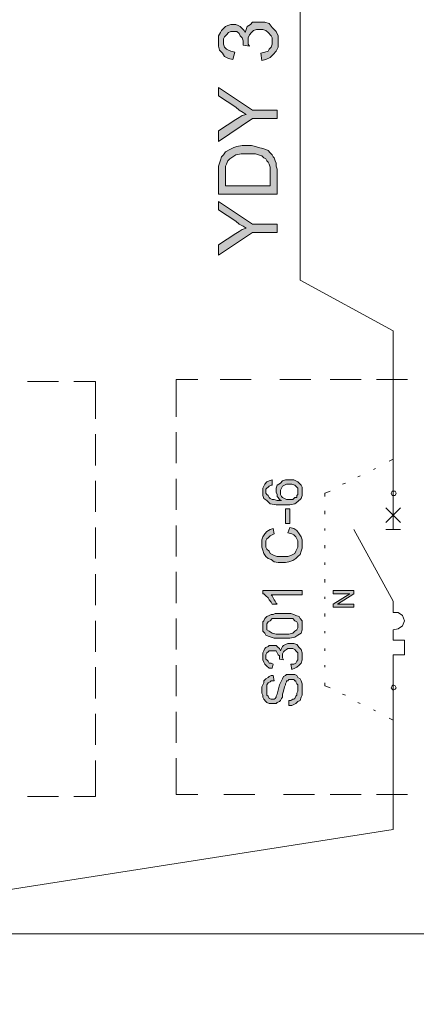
# Model space of a CAD drawing. Header units: millimetres. Extents: x 74583 to 75292, y 11361 to 11727.
# Tile 67 of 85: x 75218 to 75222, y 11684 to 11694. Entities that reach past the tile are written whole.
import ezdxf

# ---------------------------------------------------------------- set-up
doc = ezdxf.new("R2010")
doc.units = ezdxf.units.MM
doc.layers.add('C00-00-00', color=7, linetype='Continuous')

msp = doc.modelspace()

# ---------------------------------------------------------------- hatches: boundary and pattern name
at = {"layer": 'C00-00-00'}
h = msp.add_hatch(color=256, dxfattribs=at)
h.dxf.hatch_style = 2
h.paths.add_polyline_path([(75220.565, 11693.279), (75220.554, 11693.354), (75220.597, 11693.364), (75220.629, 11693.375), (75220.639, 11693.396), (75220.66, 11693.417), (75220.671, 11693.449), (75220.671, 11693.512), (75220.66, 11693.533), (75220.629, 11693.565), (75220.607, 11693.586), (75220.576, 11693.597), (75220.512, 11693.597), (75220.48, 11693.586), (75220.459, 11693.565), (75220.438, 11693.544), (75220.427, 11693.512), (75220.427, 11693.449), (75220.438, 11693.428), (75220.375, 11693.438), (75220.375, 11693.481), (75220.364, 11693.512), (75220.343, 11693.533), (75220.332, 11693.555), (75220.311, 11693.576), (75220.248, 11693.576), (75220.226, 11693.565), (75220.205, 11693.544), (75220.184, 11693.523), (75220.173, 11693.502), (75220.173, 11693.449), (75220.184, 11693.417), (75220.205, 11693.396), (75220.226, 11693.385), (75220.248, 11693.375), (75220.29, 11693.364), (75220.269, 11693.29), (75220.226, 11693.301), (75220.184, 11693.322), (75220.163, 11693.354), (75220.131, 11693.385), (75220.121, 11693.428), (75220.121, 11693.533), (75220.142, 11693.565), (75220.152, 11693.586), (75220.173, 11693.608), (75220.195, 11693.629), (75220.216, 11693.639), (75220.248, 11693.65), (75220.3, 11693.65), (75220.322, 11693.639), (75220.343, 11693.629), (75220.364, 11693.608), (75220.385, 11693.586), (75220.396, 11693.565), (75220.406, 11693.597), (75220.417, 11693.629), (75220.449, 11693.65), (75220.47, 11693.671), (75220.597, 11693.671), (75220.639, 11693.66), (75220.671, 11693.618), (75220.713, 11693.576), (75220.734, 11693.533), (75220.734, 11693.417), (75220.713, 11693.375), (75220.681, 11693.343), (75220.65, 11693.311), (75220.607, 11693.29)])
h = msp.add_hatch(color=256, dxfattribs=at)
h.dxf.hatch_style = 2
h.paths.add_polyline_path([(75220.724, 11692.687), (75220.47, 11692.687), (75220.121, 11692.454), (75220.121, 11692.56), (75220.3, 11692.676), (75220.332, 11692.697), (75220.364, 11692.719), (75220.406, 11692.729), (75220.375, 11692.75), (75220.332, 11692.771), (75220.3, 11692.803), (75220.121, 11692.92), (75220.121, 11693.004), (75220.47, 11692.771), (75220.724, 11692.771)])
h = msp.add_hatch(color=256, dxfattribs=at)
h.paths.add_polyline_path([(75220.724, 11691.914), (75220.121, 11691.914), (75220.121, 11692.2), (75220.131, 11692.232), (75220.142, 11692.263), (75220.152, 11692.295), (75220.173, 11692.316), (75220.195, 11692.348), (75220.237, 11692.369), (75220.279, 11692.39), (75220.311, 11692.401), (75220.364, 11692.412), (75220.459, 11692.412), (75220.502, 11692.401), (75220.533, 11692.39), (75220.576, 11692.38), (75220.607, 11692.369), (75220.629, 11692.359), (75220.65, 11692.338), (75220.671, 11692.316), (75220.681, 11692.295), (75220.692, 11692.285), (75220.703, 11692.253), (75220.713, 11692.232), (75220.713, 11692.2), (75220.724, 11692.168)])
h.paths.add_polyline_path([(75220.65, 11691.999), (75220.65, 11692.189), (75220.639, 11692.221), (75220.629, 11692.242), (75220.618, 11692.253), (75220.607, 11692.274), (75220.586, 11692.285), (75220.565, 11692.306), (75220.533, 11692.316), (75220.502, 11692.327), (75220.353, 11692.327), (75220.3, 11692.316), (75220.269, 11692.295), (75220.237, 11692.274), (75220.216, 11692.253), (75220.205, 11692.221), (75220.195, 11692.2), (75220.195, 11691.999)])
h = msp.add_hatch(color=256, dxfattribs=at)
h.dxf.hatch_style = 2
h.paths.add_polyline_path([(75220.724, 11691.523), (75220.47, 11691.523), (75220.121, 11691.29), (75220.121, 11691.396), (75220.3, 11691.512), (75220.332, 11691.533), (75220.364, 11691.554), (75220.406, 11691.565), (75220.375, 11691.586), (75220.332, 11691.607), (75220.3, 11691.639), (75220.121, 11691.755), (75220.121, 11691.84), (75220.47, 11691.607), (75220.724, 11691.607)])
h = msp.add_hatch(color=256, dxfattribs=at)
h.paths.add_polyline_path([(75220.671, 11688.993), (75220.671, 11688.94), (75220.66, 11688.94), (75220.639, 11688.93), (75220.629, 11688.919), (75220.618, 11688.909), (75220.607, 11688.898), (75220.607, 11688.856), (75220.618, 11688.845), (75220.629, 11688.834), (75220.639, 11688.813), (75220.65, 11688.803), (75220.671, 11688.792), (75220.692, 11688.792), (75220.724, 11688.782), (75220.766, 11688.782), (75220.745, 11688.792), (75220.734, 11688.813), (75220.724, 11688.824), (75220.724, 11688.845), (75220.713, 11688.866), (75220.713, 11688.909), (75220.724, 11688.94), (75220.756, 11688.961), (75220.777, 11688.983), (75220.808, 11688.993), (75220.893, 11688.993), (75220.914, 11688.983), (75220.935, 11688.972), (75220.957, 11688.951), (75220.967, 11688.94), (75220.978, 11688.919), (75220.978, 11688.834), (75220.967, 11688.803), (75220.935, 11688.771), (75220.904, 11688.75), (75220.851, 11688.739), (75220.713, 11688.739), (75220.65, 11688.75), (75220.618, 11688.782), (75220.586, 11688.803), (75220.576, 11688.834), (75220.576, 11688.909), (75220.586, 11688.93), (75220.597, 11688.951), (75220.618, 11688.972), (75220.639, 11688.983)])
h.paths.add_polyline_path([(75220.84, 11688.792), (75220.883, 11688.792), (75220.893, 11688.803), (75220.904, 11688.813), (75220.925, 11688.813), (75220.925, 11688.834), (75220.935, 11688.845), (75220.935, 11688.909), (75220.914, 11688.93), (75220.904, 11688.94), (75220.872, 11688.951), (75220.819, 11688.951), (75220.798, 11688.94), (75220.777, 11688.93), (75220.766, 11688.909), (75220.756, 11688.887), (75220.756, 11688.845), (75220.766, 11688.824), (75220.777, 11688.813), (75220.798, 11688.803), (75220.819, 11688.792)])
h = msp.add_hatch(color=256, dxfattribs=at)
h.dxf.hatch_style = 2
h.paths.add_polyline_path([(75220.851, 11688.549), (75220.851, 11688.697), (75220.808, 11688.697), (75220.808, 11688.549)])
h = msp.add_hatch(color=256, dxfattribs=at)
h.dxf.hatch_style = 2
h.paths.add_polyline_path([(75220.83, 11688.453), (75220.851, 11688.506), (75220.893, 11688.496), (75220.925, 11688.475), (75220.946, 11688.443), (75220.967, 11688.411), (75220.978, 11688.379), (75220.978, 11688.295), (75220.967, 11688.263), (75220.957, 11688.231), (75220.935, 11688.21), (75220.914, 11688.189), (75220.883, 11688.168), (75220.84, 11688.157), (75220.808, 11688.147), (75220.734, 11688.147), (75220.692, 11688.157), (75220.66, 11688.178), (75220.629, 11688.189), (75220.607, 11688.21), (75220.586, 11688.242), (75220.576, 11688.274), (75220.565, 11688.305), (75220.565, 11688.379), (75220.576, 11688.411), (75220.597, 11688.443), (75220.618, 11688.464), (75220.65, 11688.485), (75220.681, 11688.496), (75220.692, 11688.443), (75220.671, 11688.432), (75220.65, 11688.422), (75220.629, 11688.401), (75220.618, 11688.39), (75220.607, 11688.369), (75220.607, 11688.305), (75220.618, 11688.284), (75220.639, 11688.263), (75220.65, 11688.242), (75220.671, 11688.231), (75220.692, 11688.221), (75220.724, 11688.21), (75220.83, 11688.21), (75220.861, 11688.221), (75220.883, 11688.231), (75220.904, 11688.242), (75220.914, 11688.263), (75220.925, 11688.284), (75220.935, 11688.305), (75220.935, 11688.369), (75220.925, 11688.39), (75220.914, 11688.411), (75220.893, 11688.432), (75220.872, 11688.443)])
h = msp.add_hatch(color=256, dxfattribs=at)
h.dxf.hatch_style = 2
h.paths.add_polyline_path([(75220.978, 11687.861), (75220.978, 11687.818), (75220.66, 11687.818), (75220.671, 11687.808), (75220.681, 11687.787), (75220.692, 11687.766), (75220.703, 11687.755), (75220.713, 11687.734), (75220.724, 11687.723), (75220.671, 11687.723), (75220.66, 11687.744), (75220.639, 11687.766), (75220.629, 11687.787), (75220.607, 11687.808), (75220.586, 11687.829), (75220.576, 11687.829), (75220.576, 11687.861)])
h = msp.add_hatch(color=256, dxfattribs=at)
h.dxf.hatch_style = 2
h.paths.add_polyline_path([(75221.507, 11687.691), (75221.295, 11687.691), (75221.295, 11687.723), (75221.465, 11687.829), (75221.295, 11687.829), (75221.295, 11687.861), (75221.507, 11687.861), (75221.507, 11687.829), (75221.338, 11687.723), (75221.507, 11687.723)])
h = msp.add_hatch(color=256, dxfattribs=at)
h.paths.add_polyline_path([(75220.777, 11687.374), (75220.692, 11687.374), (75220.66, 11687.385), (75220.629, 11687.395), (75220.607, 11687.406), (75220.597, 11687.427), (75220.576, 11687.448), (75220.576, 11687.543), (75220.586, 11687.554), (75220.597, 11687.575), (75220.607, 11687.586), (75220.618, 11687.596), (75220.639, 11687.607), (75220.66, 11687.617), (75220.681, 11687.617), (75220.703, 11687.628), (75220.861, 11687.628), (75220.893, 11687.617), (75220.914, 11687.607), (75220.946, 11687.596), (75220.957, 11687.575), (75220.978, 11687.554), (75220.978, 11687.459), (75220.967, 11687.427), (75220.935, 11687.406), (75220.904, 11687.385), (75220.851, 11687.374)])
h.paths.add_polyline_path([(75220.777, 11687.416), (75220.84, 11687.416), (75220.883, 11687.427), (75220.904, 11687.448), (75220.925, 11687.459), (75220.935, 11687.48), (75220.935, 11687.522), (75220.925, 11687.543), (75220.904, 11687.554), (75220.883, 11687.575), (75220.671, 11687.575), (75220.65, 11687.554), (75220.629, 11687.543), (75220.618, 11687.522), (75220.618, 11687.459), (75220.639, 11687.448), (75220.671, 11687.427), (75220.713, 11687.416)])
h = msp.add_hatch(color=256, dxfattribs=at)
h.dxf.hatch_style = 2
h.paths.add_polyline_path([(75220.872, 11687.056), (75220.861, 11687.109), (75220.893, 11687.109), (75220.914, 11687.12), (75220.925, 11687.141), (75220.935, 11687.152), (75220.935, 11687.226), (75220.914, 11687.247), (75220.904, 11687.258), (75220.883, 11687.268), (75220.83, 11687.268), (75220.819, 11687.258), (75220.798, 11687.247), (75220.787, 11687.236), (75220.777, 11687.215), (75220.777, 11687.173), (75220.787, 11687.152), (75220.745, 11687.162), (75220.745, 11687.194), (75220.734, 11687.205), (75220.724, 11687.226), (75220.713, 11687.247), (75220.639, 11687.247), (75220.629, 11687.236), (75220.618, 11687.226), (75220.607, 11687.205), (75220.607, 11687.162), (75220.618, 11687.152), (75220.629, 11687.141), (75220.639, 11687.12), (75220.66, 11687.12), (75220.681, 11687.109), (75220.671, 11687.067), (75220.639, 11687.067), (75220.618, 11687.088), (75220.597, 11687.109), (75220.586, 11687.131), (75220.576, 11687.152), (75220.576, 11687.226), (75220.586, 11687.247), (75220.597, 11687.268), (75220.607, 11687.279), (75220.629, 11687.289), (75220.639, 11687.3), (75220.713, 11687.3), (75220.724, 11687.289), (75220.734, 11687.279), (75220.745, 11687.268), (75220.756, 11687.247), (75220.766, 11687.268), (75220.777, 11687.289), (75220.787, 11687.3), (75220.808, 11687.31), (75220.83, 11687.321), (75220.893, 11687.321), (75220.925, 11687.31), (75220.946, 11687.279), (75220.967, 11687.258), (75220.978, 11687.226), (75220.978, 11687.152), (75220.967, 11687.12), (75220.946, 11687.099), (75220.925, 11687.078), (75220.904, 11687.067)])
h = msp.add_hatch(color=256, dxfattribs=at)
h.dxf.hatch_style = 2
h.paths.add_polyline_path([(75220.84, 11686.686), (75220.84, 11686.739), (75220.861, 11686.739), (75220.883, 11686.75), (75220.893, 11686.75), (75220.904, 11686.76), (75220.914, 11686.781), (75220.925, 11686.792), (75220.925, 11686.813), (75220.935, 11686.834), (75220.935, 11686.898), (75220.925, 11686.908), (75220.914, 11686.929), (75220.914, 11686.94), (75220.904, 11686.94), (75220.893, 11686.951), (75220.84, 11686.951), (75220.83, 11686.94), (75220.819, 11686.94), (75220.819, 11686.929), (75220.808, 11686.908), (75220.808, 11686.898), (75220.798, 11686.877), (75220.787, 11686.834), (75220.777, 11686.802), (75220.777, 11686.771), (75220.766, 11686.76), (75220.756, 11686.739), (75220.745, 11686.728), (75220.724, 11686.718), (75220.713, 11686.707), (75220.639, 11686.707), (75220.618, 11686.718), (75220.607, 11686.728), (75220.586, 11686.75), (75220.576, 11686.771), (75220.576, 11686.792), (75220.565, 11686.813), (75220.565, 11686.877), (75220.576, 11686.898), (75220.586, 11686.919), (75220.586, 11686.94), (75220.607, 11686.961), (75220.629, 11686.972), (75220.639, 11686.982), (75220.66, 11686.993), (75220.681, 11686.993), (75220.692, 11686.94), (75220.66, 11686.94), (75220.65, 11686.929), (75220.629, 11686.919), (75220.618, 11686.898), (75220.618, 11686.792), (75220.629, 11686.781), (75220.639, 11686.76), (75220.66, 11686.75), (75220.692, 11686.75), (75220.703, 11686.76), (75220.713, 11686.771), (75220.713, 11686.781), (75220.724, 11686.802), (75220.734, 11686.845), (75220.745, 11686.898), (75220.756, 11686.919), (75220.766, 11686.94), (75220.777, 11686.961), (75220.787, 11686.982), (75220.808, 11686.993), (75220.819, 11687.004), (75220.904, 11687.004), (75220.925, 11686.993), (75220.935, 11686.972), (75220.957, 11686.961), (75220.967, 11686.94), (75220.978, 11686.908), (75220.978, 11686.792), (75220.967, 11686.771), (75220.957, 11686.739), (75220.935, 11686.728), (75220.914, 11686.707), (75220.893, 11686.697), (75220.872, 11686.686)])

# ---------------------------------------------------------------- linework, layer by layer
at = {"layer": 'C00-00-00', "lineweight": 0}
for points in [[(75179.498, 11684.717), (75179.475, 11667.075), (75215.517, 11667.052), (75215.534, 11684.351), (75225.618, 11684.351), (75225.618, 11714.634), (75231.469, 11714.631)], [(75220.957, 11691.036), (75220.957, 11697.46)], [(75221.909, 11690.517), (75220.957, 11691.036)], [(75221.909, 11689.205), (75221.909, 11690.517)], [(75221.909, 11689.205), (75221.909, 11690.517)], [(75218.167, 11689.999), (75218.484, 11689.999)], [(75218.643, 11689.999), (75218.865, 11689.999)], [(75218.865, 11689.999), (75218.865, 11689.618)], [(75219.911, 11690.02), (75219.688, 11690.02)], [(75219.688, 11690.02), (75219.688, 11689.639)], [(75220.139, 11690.02), (75220.457, 11690.02)], [(75220.749, 11690.02), (75221.067, 11690.02)], [(75221.264, 11690.02), (75221.581, 11690.02)], [(75221.74, 11690.02), (75222.057, 11690.02)], [(75219.688, 11689.48), (75219.688, 11689.163)], [(75218.865, 11689.459), (75218.865, 11689.141)], [(75221.867, 11689.184), (75221.909, 11689.205)], [(75221.909, 11688.856), (75221.909, 11689.205)], [(75221.909, 11688.856), (75221.909, 11689.205)], [(75221.708, 11689.099), (75221.729, 11689.11)], [(75218.865, 11688.983), (75218.865, 11688.665)], [(75219.688, 11689.004), (75219.688, 11688.687)], [(75221.549, 11689.025), (75221.57, 11689.036)], [(75221.211, 11688.856), (75221.264, 11688.877)], [(75221.391, 11688.951), (75221.422, 11688.961)], [(75221.211, 11688.824), (75221.211, 11688.856)], [(75221.909, 11688.856), (75221.909, 11688.559)], [(75221.909, 11688.856), (75221.909, 11688.559)], [(75221.211, 11688.644), (75221.211, 11688.676)], [(75221.983, 11688.707), (75221.835, 11688.559)], [(75221.835, 11688.707), (75221.983, 11688.559)], [(75221.983, 11688.707), (75221.835, 11688.559)], [(75221.835, 11688.707), (75221.983, 11688.559)], [(75218.865, 11688.506), (75218.865, 11688.189)], [(75219.688, 11688.528), (75219.688, 11688.21)], [(75221.211, 11688.475), (75221.211, 11688.496)], [(75221.507, 11688.485), (75221.909, 11687.755)], [(75221.507, 11688.485), (75221.909, 11687.755)], [(75221.835, 11688.485), (75221.983, 11688.485)], [(75221.835, 11688.485), (75221.983, 11688.485)], [(75221.909, 11688.559), (75221.909, 11688.485)], [(75221.909, 11688.559), (75221.909, 11688.485)], [(75221.211, 11688.295), (75221.211, 11688.326)], [(75221.211, 11688.125), (75221.211, 11688.147)], [(75218.865, 11688.03), (75218.865, 11687.713)], [(75219.688, 11688.052), (75219.688, 11687.734)], [(75221.211, 11687.945), (75221.211, 11687.977)], [(75221.211, 11687.776), (75221.211, 11687.797)], [(75221.909, 11687.755), (75221.909, 11687.639)], [(75221.909, 11687.755), (75221.909, 11687.639)], [(75219.688, 11687.575), (75219.688, 11687.258)], [(75221.211, 11687.596), (75221.211, 11687.628)], [(75221.909, 11687.459), (75221.962, 11687.469), (75222.004, 11687.501), (75222.026, 11687.554), (75222.004, 11687.607), (75221.962, 11687.639), (75221.909, 11687.639)], [(75221.909, 11687.459), (75221.962, 11687.469), (75222.004, 11687.501), (75222.026, 11687.554), (75222.004, 11687.607), (75221.962, 11687.639), (75221.909, 11687.639)], [(75218.865, 11687.554), (75218.865, 11687.236)], [(75221.909, 11687.459), (75221.909, 11687.353)], [(75221.909, 11687.459), (75221.909, 11687.353)], [(75221.211, 11687.427), (75221.211, 11687.448)], [(75221.211, 11687.247), (75221.211, 11687.268)], [(75221.909, 11687.353), (75222.026, 11687.353)], [(75221.909, 11687.353), (75222.026, 11687.353)], [(75222.026, 11687.353), (75222.026, 11687.205)], [(75222.026, 11687.353), (75222.026, 11687.205)], [(75222.026, 11687.205), (75221.909, 11687.205)], [(75221.909, 11687.205), (75221.909, 11686.866)], [(75222.026, 11687.205), (75221.909, 11687.205)], [(75221.909, 11687.205), (75221.909, 11686.866)], [(75218.865, 11687.078), (75218.865, 11686.76)], [(75219.688, 11687.099), (75219.688, 11686.782)], [(75221.211, 11687.078), (75221.211, 11687.099)], [(75221.211, 11686.887), (75221.211, 11686.919)], [(75221.264, 11686.866), (75221.211, 11686.887)], [(75221.909, 11686.538), (75221.909, 11686.866)], [(75221.909, 11686.538), (75221.909, 11686.866)], [(75221.422, 11686.792), (75221.391, 11686.802)], [(75221.57, 11686.707), (75221.549, 11686.718)], [(75218.865, 11686.601), (75218.865, 11686.284)], [(75219.688, 11686.623), (75219.688, 11686.305)], [(75221.729, 11686.633), (75221.708, 11686.644)], [(75221.909, 11686.538), (75221.867, 11686.559)], [(75221.909, 11686.538), (75221.909, 11685.418)], [(75218.865, 11686.125), (75218.865, 11685.755)], [(75219.688, 11686.147), (75219.688, 11685.776)], [(75218.484, 11685.755), (75218.167, 11685.755)], [(75218.865, 11685.755), (75218.643, 11685.755)], [(75219.688, 11685.776), (75219.911, 11685.776)], [(75220.495, 11685.776), (75220.177, 11685.776)], [(75221.105, 11685.776), (75220.787, 11685.776)], [(75221.581, 11685.776), (75221.264, 11685.776)], [(75222.057, 11685.776), (75221.74, 11685.776)], [(75221.909, 11685.418), (75215.527, 11684.421)]]:
    msp.add_lwpolyline(points, dxfattribs=at)
for points in [[(75220.565, 11693.279), (75220.554, 11693.354), (75220.597, 11693.364), (75220.629, 11693.375), (75220.639, 11693.396), (75220.66, 11693.417), (75220.671, 11693.449), (75220.671, 11693.512), (75220.66, 11693.533), (75220.629, 11693.565), (75220.607, 11693.586), (75220.576, 11693.597), (75220.512, 11693.597), (75220.48, 11693.586), (75220.459, 11693.565), (75220.438, 11693.544), (75220.427, 11693.512), (75220.427, 11693.449), (75220.438, 11693.428), (75220.375, 11693.438), (75220.375, 11693.481), (75220.364, 11693.512), (75220.343, 11693.533), (75220.332, 11693.555), (75220.311, 11693.576), (75220.248, 11693.576), (75220.226, 11693.565), (75220.205, 11693.544), (75220.184, 11693.523), (75220.173, 11693.502), (75220.173, 11693.449), (75220.184, 11693.417), (75220.205, 11693.396), (75220.226, 11693.385), (75220.248, 11693.375), (75220.29, 11693.364), (75220.269, 11693.29), (75220.226, 11693.301), (75220.184, 11693.322), (75220.163, 11693.354), (75220.131, 11693.385), (75220.121, 11693.428), (75220.121, 11693.533), (75220.142, 11693.565), (75220.152, 11693.586), (75220.173, 11693.608), (75220.195, 11693.629), (75220.216, 11693.639), (75220.248, 11693.65), (75220.3, 11693.65), (75220.322, 11693.639), (75220.343, 11693.629), (75220.364, 11693.608), (75220.385, 11693.586), (75220.396, 11693.565), (75220.406, 11693.597), (75220.417, 11693.629), (75220.449, 11693.65), (75220.47, 11693.671), (75220.597, 11693.671), (75220.639, 11693.66), (75220.671, 11693.618), (75220.713, 11693.576), (75220.734, 11693.533), (75220.734, 11693.417), (75220.713, 11693.375), (75220.681, 11693.343), (75220.65, 11693.311), (75220.607, 11693.29)], [(75220.724, 11692.687), (75220.47, 11692.687), (75220.121, 11692.454), (75220.121, 11692.56), (75220.3, 11692.676), (75220.332, 11692.697), (75220.364, 11692.719), (75220.406, 11692.729), (75220.375, 11692.75), (75220.332, 11692.771), (75220.3, 11692.803), (75220.121, 11692.92), (75220.121, 11693.004), (75220.47, 11692.771), (75220.724, 11692.771)], [(75220.724, 11691.914), (75220.121, 11691.914), (75220.121, 11692.2), (75220.131, 11692.232), (75220.142, 11692.263), (75220.152, 11692.295), (75220.173, 11692.316), (75220.195, 11692.348), (75220.237, 11692.369), (75220.279, 11692.39), (75220.311, 11692.401), (75220.364, 11692.412), (75220.459, 11692.412), (75220.502, 11692.401), (75220.533, 11692.39), (75220.576, 11692.38), (75220.607, 11692.369), (75220.629, 11692.359), (75220.65, 11692.338), (75220.671, 11692.316), (75220.681, 11692.295), (75220.692, 11692.285), (75220.703, 11692.253), (75220.713, 11692.232), (75220.713, 11692.2), (75220.724, 11692.168)], [(75220.65, 11691.999), (75220.65, 11692.189), (75220.639, 11692.221), (75220.629, 11692.242), (75220.618, 11692.253), (75220.607, 11692.274), (75220.586, 11692.285), (75220.565, 11692.306), (75220.533, 11692.316), (75220.502, 11692.327), (75220.353, 11692.327), (75220.3, 11692.316), (75220.269, 11692.295), (75220.237, 11692.274), (75220.216, 11692.253), (75220.205, 11692.221), (75220.195, 11692.2), (75220.195, 11691.999)], [(75220.724, 11691.523), (75220.47, 11691.523), (75220.121, 11691.29), (75220.121, 11691.396), (75220.3, 11691.512), (75220.332, 11691.533), (75220.364, 11691.554), (75220.406, 11691.565), (75220.375, 11691.586), (75220.332, 11691.607), (75220.3, 11691.639), (75220.121, 11691.755), (75220.121, 11691.84), (75220.47, 11691.607), (75220.724, 11691.607)], [(75220.671, 11688.993), (75220.671, 11688.94), (75220.66, 11688.94), (75220.639, 11688.93), (75220.629, 11688.919), (75220.618, 11688.909), (75220.607, 11688.898), (75220.607, 11688.856), (75220.618, 11688.845), (75220.629, 11688.834), (75220.639, 11688.813), (75220.65, 11688.803), (75220.671, 11688.792), (75220.692, 11688.792), (75220.724, 11688.782), (75220.766, 11688.782), (75220.745, 11688.792), (75220.734, 11688.813), (75220.724, 11688.824), (75220.724, 11688.845), (75220.713, 11688.866), (75220.713, 11688.909), (75220.724, 11688.94), (75220.756, 11688.961), (75220.777, 11688.983), (75220.808, 11688.993), (75220.893, 11688.993), (75220.914, 11688.983), (75220.935, 11688.972), (75220.957, 11688.951), (75220.967, 11688.94), (75220.978, 11688.919), (75220.978, 11688.834), (75220.967, 11688.803), (75220.935, 11688.771), (75220.904, 11688.75), (75220.851, 11688.739), (75220.713, 11688.739), (75220.65, 11688.75), (75220.618, 11688.782), (75220.586, 11688.803), (75220.576, 11688.834), (75220.576, 11688.909), (75220.586, 11688.93), (75220.597, 11688.951), (75220.618, 11688.972), (75220.639, 11688.983)], [(75220.84, 11688.792), (75220.883, 11688.792), (75220.893, 11688.803), (75220.904, 11688.813), (75220.925, 11688.813), (75220.925, 11688.834), (75220.935, 11688.845), (75220.935, 11688.909), (75220.914, 11688.93), (75220.904, 11688.94), (75220.872, 11688.951), (75220.819, 11688.951), (75220.798, 11688.94), (75220.777, 11688.93), (75220.766, 11688.909), (75220.756, 11688.887), (75220.756, 11688.845), (75220.766, 11688.824), (75220.777, 11688.813), (75220.798, 11688.803), (75220.819, 11688.792)], [(75221.941, 11688.856), (75221.93, 11688.877), (75221.899, 11688.877), (75221.888, 11688.856), (75221.899, 11688.834), (75221.93, 11688.834)], [(75221.941, 11688.856), (75221.93, 11688.877), (75221.899, 11688.877), (75221.888, 11688.856), (75221.899, 11688.834), (75221.93, 11688.834)], [(75220.851, 11688.549), (75220.851, 11688.697), (75220.808, 11688.697), (75220.808, 11688.549)], [(75220.83, 11688.453), (75220.851, 11688.506), (75220.893, 11688.496), (75220.925, 11688.475), (75220.946, 11688.443), (75220.967, 11688.411), (75220.978, 11688.379), (75220.978, 11688.295), (75220.967, 11688.263), (75220.957, 11688.231), (75220.935, 11688.21), (75220.914, 11688.189), (75220.883, 11688.168), (75220.84, 11688.157), (75220.808, 11688.147), (75220.734, 11688.147), (75220.692, 11688.157), (75220.66, 11688.178), (75220.629, 11688.189), (75220.607, 11688.21), (75220.586, 11688.242), (75220.576, 11688.274), (75220.565, 11688.305), (75220.565, 11688.379), (75220.576, 11688.411), (75220.597, 11688.443), (75220.618, 11688.464), (75220.65, 11688.485), (75220.681, 11688.496), (75220.692, 11688.443), (75220.671, 11688.432), (75220.65, 11688.422), (75220.629, 11688.401), (75220.618, 11688.39), (75220.607, 11688.369), (75220.607, 11688.305), (75220.618, 11688.284), (75220.639, 11688.263), (75220.65, 11688.242), (75220.671, 11688.231), (75220.692, 11688.221), (75220.724, 11688.21), (75220.83, 11688.21), (75220.861, 11688.221), (75220.883, 11688.231), (75220.904, 11688.242), (75220.914, 11688.263), (75220.925, 11688.284), (75220.935, 11688.305), (75220.935, 11688.369), (75220.925, 11688.39), (75220.914, 11688.411), (75220.893, 11688.432), (75220.872, 11688.443)], [(75220.978, 11687.861), (75220.978, 11687.818), (75220.66, 11687.818), (75220.671, 11687.808), (75220.681, 11687.787), (75220.692, 11687.766), (75220.703, 11687.755), (75220.713, 11687.734), (75220.724, 11687.723), (75220.671, 11687.723), (75220.66, 11687.744), (75220.639, 11687.766), (75220.629, 11687.787), (75220.607, 11687.808), (75220.586, 11687.829), (75220.576, 11687.829), (75220.576, 11687.861)], [(75221.507, 11687.691), (75221.295, 11687.691), (75221.295, 11687.723), (75221.465, 11687.829), (75221.295, 11687.829), (75221.295, 11687.861), (75221.507, 11687.861), (75221.507, 11687.829), (75221.338, 11687.723), (75221.507, 11687.723)], [(75220.777, 11687.374), (75220.692, 11687.374), (75220.66, 11687.385), (75220.629, 11687.395), (75220.607, 11687.406), (75220.597, 11687.427), (75220.576, 11687.448), (75220.576, 11687.543), (75220.586, 11687.554), (75220.597, 11687.575), (75220.607, 11687.586), (75220.618, 11687.596), (75220.639, 11687.607), (75220.66, 11687.617), (75220.681, 11687.617), (75220.703, 11687.628), (75220.861, 11687.628), (75220.893, 11687.617), (75220.914, 11687.607), (75220.946, 11687.596), (75220.957, 11687.575), (75220.978, 11687.554), (75220.978, 11687.459), (75220.967, 11687.427), (75220.935, 11687.406), (75220.904, 11687.385), (75220.851, 11687.374)], [(75220.777, 11687.416), (75220.84, 11687.416), (75220.883, 11687.427), (75220.904, 11687.448), (75220.925, 11687.459), (75220.935, 11687.48), (75220.935, 11687.522), (75220.925, 11687.543), (75220.904, 11687.554), (75220.883, 11687.575), (75220.671, 11687.575), (75220.65, 11687.554), (75220.629, 11687.543), (75220.618, 11687.522), (75220.618, 11687.459), (75220.639, 11687.448), (75220.671, 11687.427), (75220.713, 11687.416)], [(75220.872, 11687.056), (75220.861, 11687.109), (75220.893, 11687.109), (75220.914, 11687.12), (75220.925, 11687.141), (75220.935, 11687.152), (75220.935, 11687.226), (75220.914, 11687.247), (75220.904, 11687.258), (75220.883, 11687.268), (75220.83, 11687.268), (75220.819, 11687.258), (75220.798, 11687.247), (75220.787, 11687.236), (75220.777, 11687.215), (75220.777, 11687.173), (75220.787, 11687.152), (75220.745, 11687.162), (75220.745, 11687.194), (75220.734, 11687.205), (75220.724, 11687.226), (75220.713, 11687.247), (75220.639, 11687.247), (75220.629, 11687.236), (75220.618, 11687.226), (75220.607, 11687.205), (75220.607, 11687.162), (75220.618, 11687.152), (75220.629, 11687.141), (75220.639, 11687.12), (75220.66, 11687.12), (75220.681, 11687.109), (75220.671, 11687.067), (75220.639, 11687.067), (75220.618, 11687.088), (75220.597, 11687.109), (75220.586, 11687.131), (75220.576, 11687.152), (75220.576, 11687.226), (75220.586, 11687.247), (75220.597, 11687.268), (75220.607, 11687.279), (75220.629, 11687.289), (75220.639, 11687.3), (75220.713, 11687.3), (75220.724, 11687.289), (75220.734, 11687.279), (75220.745, 11687.268), (75220.756, 11687.247), (75220.766, 11687.268), (75220.777, 11687.289), (75220.787, 11687.3), (75220.808, 11687.31), (75220.83, 11687.321), (75220.893, 11687.321), (75220.925, 11687.31), (75220.946, 11687.279), (75220.967, 11687.258), (75220.978, 11687.226), (75220.978, 11687.152), (75220.967, 11687.12), (75220.946, 11687.099), (75220.925, 11687.078), (75220.904, 11687.067)], [(75220.84, 11686.686), (75220.84, 11686.739), (75220.861, 11686.739), (75220.883, 11686.75), (75220.893, 11686.75), (75220.904, 11686.76), (75220.914, 11686.781), (75220.925, 11686.792), (75220.925, 11686.813), (75220.935, 11686.834), (75220.935, 11686.898), (75220.925, 11686.908), (75220.914, 11686.929), (75220.914, 11686.94), (75220.904, 11686.94), (75220.893, 11686.951), (75220.84, 11686.951), (75220.83, 11686.94), (75220.819, 11686.94), (75220.819, 11686.929), (75220.808, 11686.908), (75220.808, 11686.898), (75220.798, 11686.877), (75220.787, 11686.834), (75220.777, 11686.802), (75220.777, 11686.771), (75220.766, 11686.76), (75220.756, 11686.739), (75220.745, 11686.728), (75220.724, 11686.718), (75220.713, 11686.707), (75220.639, 11686.707), (75220.618, 11686.718), (75220.607, 11686.728), (75220.586, 11686.75), (75220.576, 11686.771), (75220.576, 11686.792), (75220.565, 11686.813), (75220.565, 11686.877), (75220.576, 11686.898), (75220.586, 11686.919), (75220.586, 11686.94), (75220.607, 11686.961), (75220.629, 11686.972), (75220.639, 11686.982), (75220.66, 11686.993), (75220.681, 11686.993), (75220.692, 11686.94), (75220.66, 11686.94), (75220.65, 11686.929), (75220.629, 11686.919), (75220.618, 11686.898), (75220.618, 11686.792), (75220.629, 11686.781), (75220.639, 11686.76), (75220.66, 11686.75), (75220.692, 11686.75), (75220.703, 11686.76), (75220.713, 11686.771), (75220.713, 11686.781), (75220.724, 11686.802), (75220.734, 11686.845), (75220.745, 11686.898), (75220.756, 11686.919), (75220.766, 11686.94), (75220.777, 11686.961), (75220.787, 11686.982), (75220.808, 11686.993), (75220.819, 11687.004), (75220.904, 11687.004), (75220.925, 11686.993), (75220.935, 11686.972), (75220.957, 11686.961), (75220.967, 11686.94), (75220.978, 11686.908), (75220.978, 11686.792), (75220.967, 11686.771), (75220.957, 11686.739), (75220.935, 11686.728), (75220.914, 11686.707), (75220.893, 11686.697), (75220.872, 11686.686)], [(75221.941, 11686.866), (75221.93, 11686.887), (75221.909, 11686.898), (75221.899, 11686.887), (75221.888, 11686.866), (75221.899, 11686.855), (75221.909, 11686.845), (75221.93, 11686.855)], [(75221.941, 11686.866), (75221.93, 11686.887), (75221.909, 11686.898), (75221.899, 11686.887), (75221.888, 11686.866), (75221.899, 11686.855), (75221.909, 11686.845), (75221.93, 11686.855)]]:
    msp.add_lwpolyline(points, close=True, dxfattribs=at)

doc.saveas('drawing.dxf')
